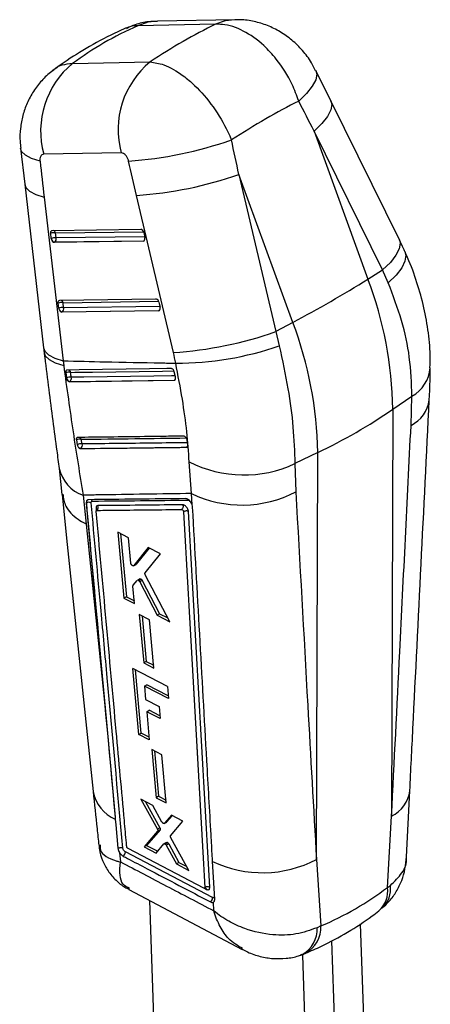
# Model space of a CAD drawing. Extents: x 85 to 782, y 35 to 586.
# Tile 22 of 22: x 679 to 727, y 471 to 586. Entities that reach past the tile are written whole.
import ezdxf

# ---------------------------------------------------------------- set-up
doc = ezdxf.new("R2010")
doc.units = 0
doc.header["$LTSCALE"] = 2
doc.layers.get('0').update_dxf_attribs({"linetype": 'CONTINUOUS'})

msp = doc.modelspace()

# ---------------------------------------------------------------- linework, layer by layer
at = {"color": 7, "linetype": 'CONTINUOUS'}
for p, q in [((701.833634, 585.705129), (692.807168, 585.536933)), ((704.12821, 586.241623), (695.101743, 586.073427)), ((685.20099, 581.14598), (694.227457, 581.314176)), ((715.288381, 576.767564), (713.543046, 580.302935)), ((723.274295, 560.575581), (715.288848, 576.766623)), ((713.33967, 573.262355), (719.619564, 556.009616)), ((721.325117, 557.071314), (713.33967, 573.262355)), ((679.135856, 571.25978), (679.61737, 567.071723)), ((690.865918, 570.729977), (681.839451, 570.561781)), ((704.582272, 568.206817), (708.871108, 549.881767)), ((710.862166, 550.954077), (704.582272, 568.206817)), ((679.617301, 567.072303), (681.820677, 547.981521)), ((681.887819, 565.567834), (684.091196, 546.477064)), ((696.949247, 547.443521), (692.660411, 565.76857)), ((682.71036, 560.755582), (682.647312, 561.34248)), ((682.824634, 561.663251), (693.138574, 561.81278)), ((683.277651, 560.798899), (683.214603, 561.385785)), ((693.486035, 561.419136), (693.614469, 560.833189)), ((693.448577, 560.444011), (683.069254, 560.293529)), ((683.069254, 560.293529), (683.106214, 560.314866)), ((683.106214, 560.314866), (693.485537, 560.465348)), ((693.485537, 560.465348), (693.448577, 560.444011)), ((719.619564, 556.009616), (721.325117, 557.071314)), ((721.987205, 555.565152), (721.325117, 557.071314)), ((683.583879, 552.624446), (683.52083, 553.211344)), ((683.698153, 553.532114), (694.917969, 553.694781)), ((684.151169, 552.667763), (684.088122, 553.254661)), ((695.265429, 553.301136), (695.393864, 552.715189)), ((695.227971, 552.326011), (683.942773, 552.162393)), ((683.942773, 552.162393), (683.979732, 552.183729)), ((683.979732, 552.183729), (695.264931, 552.347348)), ((695.264931, 552.347348), (695.227971, 552.326011)), ((710.862166, 550.954077), (708.871108, 549.881767)), ((708.871108, 549.881767), (709.283889, 548.231684)), ((684.091196, 546.477064), (684.162203, 545.927954)), ((697.185651, 544.60454), (697.049858, 545.186171)), ((684.403522, 545.086081), (684.475979, 544.504809)), ((684.475979, 544.504809), (684.496721, 544.407482)), ((684.84459, 544.047593), (697.026576, 544.219101)), ((684.84459, 544.047593), (684.874133, 544.064648)), ((697.057537, 544.236974), (697.026576, 544.219101)), ((697.188408, 544.592357), (697.185651, 544.60454)), ((722.515198, 540.834407), (724.742973, 542.367956)), ((724.633581, 538.95885), (724.742973, 542.367956)), ((722.515198, 540.834407), (722.368895, 493.416071)), ((685.639745, 537.255802), (685.739405, 536.705683)), ((698.543531, 537.240721), (698.503828, 537.37654)), ((698.633517, 536.682556), (698.543531, 537.240721)), ((686.14578, 536.252313), (686.14735, 536.253219)), ((698.485467, 536.405831), (698.482314, 536.404011)), ((713.7578, 535.778869), (711.102845, 534.493678)), ((713.611497, 488.360533), (713.7578, 535.778869)), ((683.635851, 533.92079), (683.963002, 530.913977)), ((699.05893, 531.008741), (698.79385, 534.711364)), ((711.102845, 534.493678), (711.210621, 531.20994)), ((686.425444, 530.820627), (686.795867, 527.455788)), ((699.129173, 529.686774), (699.05893, 531.008741)), ((686.796198, 529.895833), (686.802551, 529.899501)), ((699.129173, 529.686774), (699.122173, 529.705535)), ((698.128799, 528.892438), (698.135121, 528.896087)), ((698.135121, 528.896087), (698.135338, 528.895531)), ((691.715425, 525.862677), (690.461102, 526.498666)), ((690.461102, 526.498666), (691.177601, 518.815448)), ((690.779897, 526.337016), (691.466499, 518.982226)), ((691.990196, 522.898003), (691.715425, 525.862677)), ((693.996812, 524.704483), (692.334363, 522.610067)), ((694.108328, 524.647798), (692.62332, 522.776878)), ((695.435409, 523.973226), (693.996812, 524.704483)), ((693.653803, 521.782878), (695.435409, 523.973226)), ((692.311849, 522.590649), (692.600801, 522.757457)), ((692.62332, 522.776878), (692.334363, 522.610067)), ((692.62332, 522.776878), (692.599043, 522.760334)), ((693.042793, 521.064729), (692.753603, 520.897783)), ((696.538133, 516.073869), (693.671169, 521.553441)), ((692.427636, 518.176924), (692.238619, 520.217085)), ((692.262478, 520.319309), (692.732796, 520.880475)), ((693.217464, 521.019209), (692.928236, 520.852242)), ((693.325117, 520.884493), (693.035859, 520.717508)), ((693.035859, 520.717508), (695.054484, 516.833514)), ((693.325119, 520.884494), (695.344394, 517.000875)), ((691.466499, 518.982226), (691.177601, 518.815448)), ((691.177601, 518.815448), (692.427636, 518.176924)), ((691.466499, 518.982226), (692.397036, 518.507205)), ((692.968743, 516.902502), (693.48802, 511.283043)), ((694.167001, 516.289167), (692.968743, 516.902502)), ((693.288804, 516.738672), (693.777653, 511.450245)), ((695.344394, 517.000875), (695.054484, 516.833514)), ((695.054484, 516.833514), (696.538133, 516.073869)), ((695.344394, 517.000875), (696.312313, 516.505477)), ((694.68327, 510.667935), (694.167001, 516.289167)), ((693.777653, 511.450245), (693.48802, 511.283043)), ((693.48802, 511.283043), (694.68327, 510.667935)), ((693.777653, 511.450245), (694.652759, 511.000149)), ((696.245318, 508.526697), (692.200986, 510.610111)), ((692.914944, 502.926778), (692.200986, 510.610111)), ((693.203776, 503.093518), (692.521004, 510.445253)), ((693.560299, 508.564586), (693.849835, 508.731731)), ((693.560299, 508.564586), (693.70378, 507.010311)), ((696.373933, 507.112728), (693.560299, 508.564586)), ((696.343654, 507.445615), (693.849835, 508.731731)), ((696.245318, 508.526697), (696.373933, 507.112728)), ((693.70378, 507.010311), (695.277483, 506.197248)), ((695.277483, 506.197248), (695.407906, 504.772326)), ((693.835253, 505.585983), (694.124648, 505.753047)), ((693.835253, 505.585983), (694.139307, 502.291563)), ((695.407906, 504.772326), (693.835253, 505.585983)), ((695.377436, 505.105234), (694.124648, 505.753047)), ((689.098696, 504.774199), (690.152114, 493.294595)), ((692.914944, 502.926778), (693.203776, 503.093518)), ((694.139307, 502.291563), (692.914944, 502.926778)), ((694.108596, 502.624325), (693.203776, 503.093518)), ((694.416044, 501.180759), (694.934883, 495.561124)), ((695.605602, 500.5624), (694.416044, 501.180759)), ((694.735797, 501.014548), (695.223095, 495.727505)), ((696.12128, 494.940889), (695.605602, 500.5624)), ((724.102041, 488.664844), (724.492812, 496.376361)), ((694.536344, 494.654453), (693.166524, 495.371122)), ((693.166524, 495.371122), (695.085711, 491.892129)), ((693.699832, 495.092101), (695.373122, 492.058048)), ((695.614404, 492.725934), (694.536344, 494.654453)), ((695.223095, 495.727505), (694.934883, 495.561124)), ((694.934883, 495.561124), (696.12128, 494.940889)), ((695.223095, 495.727505), (696.090715, 495.274081)), ((696.719087, 493.511955), (695.904383, 492.573013)), ((698.063064, 492.808186), (696.719087, 493.511955)), ((690.152114, 493.294595), (690.17454, 493.050491)), ((695.886201, 492.558536), (696.173966, 492.724659)), ((696.192156, 492.739141), (695.904383, 492.573013)), ((696.192156, 492.739141), (696.17299, 492.726269)), ((696.817967, 493.460179), (696.192156, 492.739141)), ((696.627398, 491.110666), (698.063064, 492.808186)), ((721.894386, 485.102129), (722.368895, 493.416071)), ((695.107104, 491.64968), (693.540534, 489.833372)), ((695.39446, 491.815567), (693.827297, 489.998916)), ((695.373122, 492.058048), (695.085711, 491.892129)), ((695.394461, 491.815566), (695.107104, 491.64968)), ((694.931524, 489.101278), (695.829114, 490.164676)), ((696.135914, 490.346568), (695.848796, 490.180819)), ((696.286446, 490.317209), (695.999303, 490.151445)), ((696.408286, 490.176352), (696.121155, 490.010589)), ((696.408286, 490.176346), (697.594432, 488.015865)), ((698.74857, 487.091526), (696.650297, 490.867036)), ((690.682501, 489.137818), (690.790878, 488.069716)), ((691.512625, 489.849443), (691.510514, 489.865408)), ((700.484375, 485.014888), (691.671227, 489.624021)), ((693.827297, 489.998916), (693.540534, 489.833372)), ((693.540534, 489.833372), (694.931524, 489.101278)), ((693.827297, 489.998916), (695.116425, 489.320341)), ((696.121155, 490.010589), (697.307669, 487.85032)), ((697.594432, 488.015865), (697.307669, 487.85032)), ((697.307669, 487.85032), (698.74857, 487.091526)), ((697.594432, 488.015865), (698.499734, 487.539264)), ((713.611497, 488.360533), (714.117545, 480.612654)), ((691.753467, 484.859664), (704.961178, 477.881285)), ((700.613788, 485.097127), (700.614909, 485.097774)), ((700.614909, 485.097774), (700.614978, 485.097607)), ((721.894386, 485.102129), (722.23312, 485.334431)), ((694.154465, 483.591077), (694.704255, 467.440621)), ((701.653429, 482.374328), (701.600005, 483.377362)), ((714.117545, 480.612654), (713.697217, 480.406759)), ((718.718756, 480.857303), (719.367859, 461.789475)), ((715.361439, 478.876048), (716.009102, 459.850506)), ((711.993386, 477.210128), (712.650345, 457.911537))]:
    msp.add_line(p, q, dxfattribs=at)
at = {"color": 8, "linetype": 'CONTINUOUS'}
for p, q in [((683.214603, 561.385785), (693.449437, 561.534175)), ((693.589215, 560.948403), (683.277651, 560.798899)), ((684.088122, 553.254661), (695.228831, 553.416175)), ((695.368609, 552.830403), (684.151169, 552.667763)), ((687.935921, 529.284134), (687.961471, 529.004498)), ((700.55592, 485.000622), (700.800986, 484.872354))]:
    msp.add_line(p, q, dxfattribs=at)
at = {"color": 8, "linetype": 'CONTINUOUS', "flags": 128}
for points in [[(695.101743, 586.073427), (693.96826, 585.934801), (692.807168, 585.536933)], [(704.116886, 586.241397), (702.994726, 586.102997), (701.833634, 585.705129)], [(713.542681, 580.303668), (713.646266, 579.888935), (713.529232, 579.233996), (713.128748, 578.475787), (712.458701, 577.640576), (711.542322, 576.757325)], [(715.288848, 576.766623), (715.391064, 576.367697), (715.283226, 575.718716), (714.894991, 574.967227), (714.239659, 574.138988), (713.33967, 573.262355)], [(681.407214, 569.748024), (680.424195, 570.057717), (679.702562, 570.442662), (679.266542, 570.889938), (679.135859, 571.25976)], [(679.617301, 567.072303), (679.753498, 566.694614), (680.191235, 566.252976), (680.910619, 565.873193), (681.887819, 565.567834)], [(693.539869, 560.475778), (693.530993, 560.472592), (693.485537, 560.465348)], [(723.274295, 560.575581), (723.376512, 560.176655), (723.268673, 559.527675), (722.880439, 558.776198), (722.225105, 557.947947), (721.325117, 557.071314)], [(723.910263, 559.236003), (724.01871, 558.814345), (723.927052, 558.112462), (723.547589, 557.318288), (722.893437, 556.45929), (721.987205, 555.565152)], [(695.319261, 552.357779), (695.310387, 552.354592), (695.264931, 552.347348)], [(681.820677, 547.981521), (681.956874, 547.603832), (682.394609, 547.162207), (683.113996, 546.782423), (684.091196, 546.477064)], [(681.883337, 547.450559), (682.021102, 547.066892), (682.461022, 546.619214), (683.182702, 546.235318), (684.162203, 545.927954)], [(684.970799, 545.137268), (685.48127, 545.144424), (687.523202, 545.173046), (695.691702, 545.288131), (697.008876, 545.306756)], [(697.156758, 544.728296), (696.716612, 544.722104), (694.674725, 544.693454), (686.507986, 544.579419), (685.043214, 544.559084)], [(697.129547, 544.255973), (697.103414, 544.244352), (697.057537, 544.236974)], [(698.557519, 536.42483), (698.525294, 536.411372), (698.485467, 536.405831)]]:
    msp.add_lwpolyline(points, dxfattribs=at)
at = {"color": 7, "linetype": 'CONTINUOUS', "flags": 128}
for points in [[(682.647312, 561.34248), (682.644213, 561.407452), (682.649192, 561.468434), (682.662097, 561.523603), (682.682547, 561.571308), (682.709931, 561.610133), (682.743433, 561.638918), (682.782051, 561.656796), (682.824634, 561.663251)], [(683.52083, 553.211344), (683.517731, 553.276315), (683.522711, 553.337298), (683.535616, 553.392467), (683.556065, 553.440172), (683.583449, 553.478996), (683.616949, 553.507783), (683.65557, 553.52566), (683.698153, 553.532114)], [(696.699171, 545.578602), (696.19552, 545.571367), (694.153053, 545.542053), (685.983812, 545.425177), (684.576895, 545.405128)], [(684.874133, 544.064648), (690.93596, 544.150167), (697.057537, 544.236974)], [(683.980881, 530.860111), (684.585497, 525.086571), (687.597173, 496.293152)], [(686.796198, 529.895833), (688.64039, 509.774361), (689.098696, 504.774199)], [(686.795867, 527.455788), (688.290792, 512.739671), (689.098696, 504.774199)], [(690.17454, 493.050491), (690.233541, 492.408327), (690.486301, 489.658386)], [(701.518434, 483.930484), (691.347951, 489.256334), (691.346257, 489.257221)], [(701.759109, 483.729431), (701.724681, 484.338013), (701.579451, 486.906252), (701.51049, 488.126352)]]:
    msp.add_lwpolyline(points, dxfattribs=at)
at = {"color": 7, "linetype": 'CONTINUOUS'}
for centre, radius, start, end in [((691.692369, 573.258408), 10.215272, 129.45397931, 195.30635364), ((700.71882, 573.426609), 10.215259, 129.45393032, 195.30640262), ((688.720385, 614.605933), 44.943556, 273.83186205, 289.48201902), ((689.754333, 610.343117), 44.669179, 273.73017133, 289.38718215), ((683.011139, 560.31376), 1.091162, 79.25346437, 109.47716125), ((693.035477, 561.37161), 0.453057, 6.02151281, 76.84666983), ((683.074228, 559.726637), 1.091388, 79.257855, 109.47521417), ((683.329948, 560.823464), 0.623295, 186.25236465, 195.65844201), ((683.20118, 560.798232), 0.492607, 196.8751299, 258.88479851), ((682.848762, 560.678428), 0.445488, 305.30378074, 15.68955621), ((692.990199, 560.696507), 0.639058, 10.70442928, 12.34991239), ((634.386006, 693.541745), 161.801873, 298.2066544, 301.78796906), ((677.874251, 540.180179), 44.645741, 0.83962874, 20.76626435), ((683.884697, 552.182423), 1.091365, 79.25754317, 109.47559225), ((694.814869, 553.253608), 0.453059, 6.02166707, 76.8463529), ((683.947737, 551.595621), 1.091271, 79.25618586, 109.47681706), ((684.203092, 552.692266), 0.622915, 186.25050732, 195.66128019), ((684.07469, 552.667081), 0.492592, 196.87247133, 258.88541926), ((683.722277, 552.547293), 0.445491, 305.3039243, 15.68930245), ((694.776879, 552.580058), 0.631609, 10.68895454, 12.35377413), ((669.116853, 535.124641), 44.645741, 0.83962874, 20.76626435), ((694.043071, 592.018559), 44.669675, 273.7302558, 289.3870918), ((697.283693, 582.785539), 36.578321, 269.8979403, 289.15158565), ((684.778205, 544.102689), 1.052353, 79.45469118, 110.85737279), ((684.854694, 543.53807), 1.038273, 79.53871248, 111.39246226), ((684.96974, 544.549053), 0.49375, 196.66202163, 258.83503457), ((684.615122, 544.429349), 0.447318, 305.38232109, 16.85957082), ((684.889732, 595.897968), 66.690865, 295.64944857, 304.3451749), ((686.029814, 536.51851), 0.834119, 77.78832167, 117.88134623), ((686.132173, 535.978647), 0.826347, 77.89358638, 118.37928623), ((686.197658, 536.650189), 0.400145, 211.74745302, 262.77734641), ((685.883287, 536.621641), 0.453281, 305.63065579, 21.34329042), ((705.17055, 547.166867), 13.992922, 242.88944061, 295.0842018), ((687.156606, 529.993908), 0.365515, 21.41259018, 57.34367252), ((704.934405, 543.210958), 13.543091, 244.28877461, 297.60837938), ((687.121814, 529.379112), 0.610519, 66.21642057, 121.52943177), ((687.726945, 529.405428), 0.463761, 309.6550685, 24.45977896), ((690.738255, 489.235973), 0.608368, 305.79553254, 2.00126908), ((707.326336, 500.369097), 13.553924, 244.59021112, 297.62710493), ((700.597699, 484.871592), 0.203288, 0.21460997, 60.32610517), ((700.916174, 483.908685), 0.602654, 305.26461817, 2.07295619)]:
    msp.add_arc(centre, radius, start, end, dxfattribs=at)
at = {"color": 8, "linetype": 'CONTINUOUS'}
for centre, radius, start, end in [((682.85357, 561.325277), 0.366068, 9.51417276, 68.39160357), ((693.3, 560.768356), 0.355299, 301.47987984, 333.30337327), ((683.727087, 553.194136), 0.366072, 9.51678423, 68.39166734), ((695.079328, 552.650416), 0.355386, 301.48385771, 333.2993954), ((684.616899, 545.073296), 0.359636, 10.24626305, 70.98505051), ((722.736519, 546.009714), 4.157915, 298.8529011, 355.10774887), ((696.869025, 544.54337), 0.359743, 301.60216766, 335.68037226), ((722.946929, 542.413832), 3.844697, 296.02069789, 352.56003763), ((685.854743, 537.229591), 0.366616, 16.50632269, 61.68740437), ((698.289681, 536.720548), 0.370647, 301.88575395, 340.8526784), ((687.803118, 534.862438), 4.270155, 192.46804249, 251.17803614), ((691.90912, 497.073768), 4.38127, 190.28305431, 246.67738099), ((720.68674, 496.867622), 3.839642, 295.98284916, 352.63266711), ((718.863139, 484.654193), 3.064166, 311.62022392, 8.40592178), ((719.114308, 484.950685), 3.142332, 313.52266354, 7.01455776), ((710.343886, 480.221528), 3.358443, 298.78295491, 3.16167829), ((710.749398, 480.399522), 3.374884, 298.41302751, 3.62076829)]:
    msp.add_arc(centre, radius, start, end, dxfattribs=at)
at = {"color": 7, "linetype": 'CONTINUOUS'}
for centre, major_axis, ratio, start_param, end_param in [((743.432461, 519.25811), (64.208371, -56.417728), 0.6586565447, 2.8464903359, 2.9980323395), ((683.324862, 518.138086), (43.005426, 69.247133), 0.4313224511, 0.602461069, 0.7540030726), ((683.324862, 518.138086), (52.048345, 61.159728), 0.3307412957, 0.6703699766, 0.8264354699), ((651.553422, 605.423655), (-200.880449, 379.263618), 0.0929794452, 4.5783830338, 4.5876167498), ((651.553422, 605.423655), (-99.405359, 437.621763), 0.0974196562, 4.6051384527, 4.6143721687), ((717.296914, 604.223652), (-47.058612, 435.064312), 0.0902292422, 1.6403589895, 1.6500008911), ((644.749182, 602.871823), (-105.714996, 433.906423), 0.0850456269, 4.6060758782, 4.6153095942), ((682.977971, 560.687057), (-0.142465, 0.384127), 0.6007168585, 1.4325168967, 2.931787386), ((693.357296, 560.837542), (-0.142465, 0.384127), 0.6007168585, 2.931787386, 4.4364012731), ((683.85149, 552.555923), (-0.142465, 0.384127), 0.6007168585, 1.4325168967, 2.931787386), ((695.13669, 552.719543), (-0.142465, 0.384127), 0.6007168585, 2.931787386, 4.4364012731), ((680.86113, 547.130578), (-8.985716, 24.230197), 0.6006766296, 4.4560057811, 4.5058148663), ((668.071748, 562.118517), (-51.979016, 78.325731), 0.6163641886, 3.0256613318, 3.1806102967)]:
    msp.add_ellipse(centre, major_axis=major_axis, ratio=ratio, start_param=start_param, end_param=end_param, dxfattribs=at)
for points, knots in [([(691.620769, 585.346558), (690.96083, 585.047983), (689.160186, 584.233321), (686.433563, 582.732331), (684.207795, 581.279109), (683.066236, 580.436497), (682.83825, 580.268215)], [0, 0, 0, 0, 0.2110603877, 0.5758775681, 0.91529653, 1, 1, 1, 1]), ([(695.083637, 586.041584), (694.740768, 586.035273), (693.85854, 586.019033), (692.627671, 585.751991), (691.801485, 585.390941), (691.469944, 585.246055)], [0, 0, 0, 0, 0.2756767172, 0.7093359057, 1, 1, 1, 1]), ([(711.542322, 576.757325), (711.305282, 577.406565), (710.672096, 579.140825), (709.237996, 581.398752), (707.269295, 583.537358), (705.099841, 585.071585), (703.144985, 585.705209), (702.108054, 585.705146), (701.833634, 585.705129)], [0, 0, 0, 0, 0.1333822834, 0.3562929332, 0.4989670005, 0.7110111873, 0.923520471, 1, 1, 1, 1]), ([(713.517662, 580.29458), (713.362416, 580.609289), (712.948151, 581.449074), (712.021718, 582.659156), (710.794106, 583.878123), (709.411865, 584.858674), (707.92662, 585.594786), (706.366295, 586.056271), (705.079359, 586.26542), (704.326281, 586.221018), (704.111742, 586.208368)], [0, 0, 0, 0, 0.08952438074, 0.23889138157, 0.385762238, 0.52977605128, 0.67005839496, 0.80745851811, 0.94514822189, 1, 1, 1, 1]), ([(694.227457, 581.314176), (694.752704, 581.239759), (695.957299, 581.069093), (697.789342, 580.005092), (699.759835, 578.332574), (701.628863, 576.151325), (702.998595, 573.862535), (703.572654, 572.548855), (703.709556, 572.235566)], [0, 0, 0, 0, 0.1644342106, 0.3771113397, 0.5014202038, 0.7180897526, 0.9327693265, 1, 1, 1, 1]), ([(683.000632, 580.364075), (682.926983, 580.317548), (682.401234, 579.985416), (681.591593, 579.15422), (680.610695, 577.912634), (679.876636, 576.534983), (679.36577, 575.080617), (679.096454, 573.574283), (679.023612, 572.287272), (679.130099, 571.520404), (679.165549, 571.265112)], [0, 0, 0, 0, 0.0252002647, 0.1798932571, 0.3314963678, 0.4831781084, 0.6293631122, 0.7762467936, 0.9255119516, 1, 1, 1, 1]), ([(681.839451, 570.561781), (681.833322, 570.561574), (681.75758, 570.559016), (681.621994, 570.51096), (681.493235, 570.359139), (681.412005, 570.14271), (681.390236, 569.936755), (681.403716, 569.786909), (681.407214, 569.748024)], [0, 0, 0, 0, 0.0210082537, 0.2596011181, 0.4981480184, 0.6582528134, 0.9113158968, 1, 1, 1, 1]), ([(691.723908, 569.76285), (691.715085, 569.797365), (691.678228, 569.941552), (691.573646, 570.190624), (691.4116, 570.426035), (691.228847, 570.603112), (691.049415, 570.71249), (690.921653, 570.724665), (690.865918, 570.729977)], [0, 0, 0, 0, 0.0682040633, 0.2849200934, 0.501796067, 0.6255382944, 0.836642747, 1, 1, 1, 1]), ([(723.910786, 559.234867), (723.859384, 559.346944), (723.654015, 559.794733), (723.436996, 560.241006), (723.274295, 560.575581)], [0, 0, 0, 0, 0.2502899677, 1, 1, 1, 1]), ([(726.841875, 545.658619), (726.855822, 546.159558), (726.896693, 547.627567), (726.640695, 550.100871), (726.101473, 553.045925), (725.238243, 555.976704), (724.479062, 558.043213), (723.957968, 559.113415), (723.899085, 559.234347)], [0, 0, 0, 0, 0.11075600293, 0.3245717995, 0.53908494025, 0.7532590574, 0.97211856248, 1, 1, 1, 1]), ([(724.742973, 542.367956), (724.689331, 543.869977), (724.586749, 546.74234), (723.636793, 551.214788), (722.540918, 554.104875), (721.987205, 555.565152)], [0, 0, 0, 0, 0.3516045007, 0.6723845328, 1, 1, 1, 1]), ([(681.821062, 547.981551), (681.835063, 547.856749), (681.855073, 547.678394), (681.878009, 547.501197), (681.884896, 547.447993)], [0, 0, 0, 0, 0.6997432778, 1, 1, 1, 1]), ([(681.884012, 547.45104), (681.906383, 547.263904), (682.081287, 545.800817), (682.418359, 543.122543), (682.890252, 539.484409), (683.300626, 536.409644), (683.541901, 534.621829), (683.633719, 533.941472)], [0, 0, 0, 0, 0.0388359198, 0.3036303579, 0.5690950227, 0.8360180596, 1, 1, 1, 1]), ([(709.283889, 548.231684), (709.644282, 546.550266), (710.338662, 543.310624), (710.954881, 538.676078), (711.053174, 535.897687), (711.102845, 534.493678)], [0, 0, 0, 0, 0.3480150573, 0.6705314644, 1, 1, 1, 1]), ([(684.091196, 546.477064), (685.718256, 546.439277), (689.527937, 546.350801), (693.902741, 546.265406), (696.650597, 546.217233), (697.218536, 546.207276)], [0, 0, 0, 0, 0.3716169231, 0.8701229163, 1, 1, 1, 1]), ([(684.162203, 545.927954), (684.522871, 543.310566), (685.251065, 538.026017), (686.031534, 533.237457), (686.425444, 530.820627)], [0, 0, 0, 0, 0.4952907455, 1, 1, 1, 1]), ([(684.576895, 545.405128), (684.571458, 545.40488), (684.537675, 545.40334), (684.480917, 545.37945), (684.425368, 545.306792), (684.396491, 545.204903), (684.401255, 545.124405), (684.403522, 545.086081)], [0, 0, 0, 0, 0.0467743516, 0.2906500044, 0.5345205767, 0.7783956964, 1, 1, 1, 1]), ([(685.043214, 544.559084), (685.032164, 544.645695), (685.007599, 544.838244), (684.98386, 545.03114), (684.970799, 545.137268)], [0, 0, 0, 0, 0.4498168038, 1, 1, 1, 1]), ([(697.049858, 545.186171), (697.038654, 545.22509), (697.014886, 545.307652), (696.948881, 545.422762), (696.86506, 545.515129), (696.777283, 545.570279), (696.723477, 545.576012), (696.699171, 545.578602)], [0, 0, 0, 0, 0.1891051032, 0.4011517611, 0.6132069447, 0.8252696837, 1, 1, 1, 1]), ([(698.79385, 534.711364), (698.713323, 535.86285), (698.550752, 538.187499), (698.012585, 542.057459), (697.489186, 544.792819), (697.218536, 546.207276)], [0, 0, 0, 0, 0.3215627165, 0.6491794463, 1, 1, 1, 1]), ([(726.747682, 541.917504), (726.761924, 542.123981), (726.849285, 543.390504), (726.853368, 544.614968), (726.856786, 545.639811)], [0, 0, 0, 0, 0.1630266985, 1, 1, 1, 1]), ([(684.496721, 544.407482), (684.512524, 544.364025), (684.544132, 544.277102), (684.622199, 544.165566), (684.711983, 544.085235), (684.789279, 544.050646), (684.831489, 544.048317), (684.84459, 544.047593)], [0, 0, 0, 0, 0.2255112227, 0.4510612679, 0.6758668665, 0.8993878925, 1, 1, 1, 1]), ([(697.026576, 544.219101), (697.054049, 544.223768), (697.108992, 544.233101), (697.168305, 544.300638), (697.201339, 544.399424), (697.204554, 544.503261), (697.192548, 544.569509), (697.188408, 544.592357)], [0, 0, 0, 0, 0.2201722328, 0.4403234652, 0.6610833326, 0.883115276, 1, 1, 1, 1]), ([(724.49431, 496.37549), (724.615155, 498.789181), (725.375467, 513.975226), (726.126616, 529.155566), (726.758376, 541.923122)], [0, 0, 0, 0, 0.1589413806, 1, 1, 1, 1]), ([(722.368895, 493.416071), (722.687469, 499.792379), (723.446054, 514.97556), (724.197634, 530.15446), (724.633581, 538.95885)], [0, 0, 0, 0, 0.4199586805, 1, 1, 1, 1]), ([(685.790584, 537.547259), (685.764501, 537.54314), (685.711134, 537.534714), (685.656127, 537.471968), (685.628678, 537.377769), (685.632282, 537.298061), (685.639611, 537.256559), (685.639745, 537.255802)], [0, 0, 0, 0, 0.2405250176, 0.492128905, 0.7437276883, 0.9953269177, 1, 1, 1, 1]), ([(698.142063, 537.702295), (697.97426, 537.700156), (697.127259, 537.68936), (693.563699, 537.64414), (689.614263, 537.59455), (686.344924, 537.554115), (685.790584, 537.547259)], [0, 0, 0, 0, 0.0407438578, 0.2056576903, 0.8653135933, 1, 1, 1, 1]), ([(686.305481, 536.786615), (686.293684, 536.850742), (686.260179, 537.03288), (686.227453, 537.215458), (686.20625, 537.333754)], [0, 0, 0, 0, 0.3520804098, 1, 1, 1, 1]), ([(698.503828, 537.37654), (698.483826, 537.41772), (698.443822, 537.500078), (698.356725, 537.602921), (698.261555, 537.674763), (698.18813, 537.700799), (698.150633, 537.702017), (698.142063, 537.702295)], [0, 0, 0, 0, 0.2327661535, 0.4655327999, 0.6982900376, 0.9310515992, 1, 1, 1, 1]), ([(685.739405, 536.705683), (685.749466, 536.665717), (685.77, 536.584142), (685.819102, 536.493464), (685.851264, 536.448247), (685.857385, 536.439642)], [0, 0, 0, 0, 0.4374889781, 0.8929526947, 1, 1, 1, 1]), ([(685.857385, 536.439642), (685.885824, 536.405385), (685.942703, 536.33687), (686.041053, 536.272251), (686.108783, 536.252681), (686.141629, 536.252354), (686.14578, 536.252313)], [0, 0, 0, 0, 0.31799721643, 0.63599845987, 0.95399794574, 1, 1, 1, 1]), ([(686.14578, 536.252313), (688.201268, 536.277225), (692.312246, 536.32705), (696.425624, 536.378357), (698.482314, 536.404011)], [0, 0, 0, 0, 0.4999998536, 1, 1, 1, 1]), ([(686.14735, 536.253219), (688.321532, 536.279741), (690.785091, 536.309793), (694.898016, 536.360848), (696.836511, 536.385155), (698.485467, 536.405831)], [0, 0, 0, 0, 0.5287946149, 0.5991753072, 1, 1, 1, 1]), ([(698.482314, 536.404011), (698.50955, 536.408475), (698.564021, 536.417404), (698.617666, 536.482627), (698.643665, 536.573452), (698.636748, 536.647814), (698.633517, 536.682556)], [0, 0, 0, 0, 0.2579408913, 0.5158689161, 0.7738116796, 1, 1, 1, 1]), ([(684.060967, 530.929943), (684.129232, 530.455091), (684.284058, 529.378123), (685.43451, 528.251746), (686.417364, 527.647446), (686.759596, 527.474155), (686.795867, 527.455788)], [0, 0, 0, 0, 0.3498596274, 0.7934839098, 0.9781124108, 1, 1, 1, 1]), ([(699.05893, 531.008741), (697.268855, 530.98232), (693.62837, 530.928587), (689.418108, 530.865934), (686.997926, 530.829294), (686.425444, 530.820627)], [0, 0, 0, 0, 0.42481181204, 0.86394200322, 1, 1, 1, 1]), ([(687.067565, 530.294723), (687.016387, 530.286537), (686.914033, 530.270164), (686.81969, 530.150689), (686.789215, 530.013823), (686.794727, 529.920678), (686.796198, 529.895833)], [0, 0, 0, 0, 0.2971990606, 0.5943850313, 0.891809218, 1, 1, 1, 1]), ([(698.339471, 530.418588), (696.460035, 530.397459), (692.701162, 530.3552), (688.945431, 530.314882), (687.067565, 530.294723)], [0, 0, 0, 0, 0.4999999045, 1, 1, 1, 1]), ([(687.496892, 530.127351), (689.374593, 530.146978), (693.129674, 530.18623), (696.887918, 530.227563), (698.766879, 530.248228)], [0, 0, 0, 0, 0.5000428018, 1, 1, 1, 1]), ([(699.122173, 529.705535), (699.096929, 529.763464), (699.038032, 529.898618), (698.896027, 530.0992), (698.714592, 530.274562), (698.517381, 530.395831), (698.399463, 530.410915), (698.33947, 530.418589)], [0, 0, 0, 0, 0.1568737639, 0.3660028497, 0.5750074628, 0.783776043, 1, 1, 1, 1]), ([(711.210621, 531.20994), (711.67253, 522.923872), (712.468869, 508.638565), (713.27356, 494.357845), (713.611497, 488.360533)], [0, 0, 0, 0, 0.5800413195, 1, 1, 1, 1]), ([(686.802551, 529.899501), (687.18641, 525.704683), (688.303094, 513.501532), (689.419483, 501.301126), (690.152114, 493.294595)], [0, 0, 0, 0, 0.3437487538, 1, 1, 1, 1]), ([(687.368026, 529.937783), (687.36733, 529.949521), (687.364706, 529.993755), (687.379164, 530.058842), (687.424024, 530.115625), (687.472628, 530.123447), (687.496892, 530.127351)], [0, 0, 0, 0, 0.1075784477, 0.405404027, 0.7031758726, 1, 1, 1, 1]), ([(691.056414, 489.693013), (690.450374, 496.304959), (689.605352, 505.524231), (688.375936, 518.939592), (687.75248, 525.742671), (687.368026, 529.937783)], [0, 0, 0, 0, 0.4929376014, 0.6873205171, 1, 1, 1, 1]), ([(688.149084, 529.597451), (688.108823, 529.590907), (688.028306, 529.57782), (687.954206, 529.483414), (687.930542, 529.375878), (687.934809, 529.303108), (687.935921, 529.284134)], [0, 0, 0, 0, 0.2982283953, 0.5964324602, 0.8947759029, 1, 1, 1, 1]), ([(688.060529, 529.12385), (688.054238, 529.154412), (688.041351, 529.217018), (687.971615, 529.261412), (687.935921, 529.284134)], [0, 0, 0, 0, 0.4881585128, 1, 1, 1, 1]), ([(688.061058, 529.142566), (688.061077, 529.142708), (688.061197, 529.143598), (688.055995, 529.120437), (688.030814, 529.070346), (687.994634, 529.051456), (687.979681, 529.043649)], [0, 0, 0, 0, 0.0577120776, 0.3619367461, 0.7362976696, 1, 1, 1, 1]), ([(688.0229, 529.048379), (688.171989, 529.049919), (688.997436, 529.058445), (692.290583, 529.09282), (695.436884, 529.126988), (697.90625, 529.153804)], [0, 0, 0, 0, 0.0452786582, 0.2506895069, 1, 1, 1, 1]), ([(698.036763, 529.702119), (697.867464, 529.700273), (696.218793, 529.682298), (692.922008, 529.646845), (689.796485, 529.6145), (688.149081, 529.597452)], [0, 0, 0, 0, 0.051342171, 0.4999803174, 1, 1, 1, 1]), ([(698.036763, 529.702119), (698.041414, 529.690003), (698.054807, 529.65511), (698.073609, 529.573742), (698.076868, 529.455187), (698.043995, 529.32332), (697.98418, 529.217675), (697.930224, 529.173453), (697.90625, 529.153804)], [0, 0, 0, 0, 0.0637649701, 0.1836382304, 0.3984931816, 0.6133435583, 0.8281996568, 1, 1, 1, 1]), ([(697.90625, 529.153804), (697.920099, 529.151993), (697.949891, 529.148097), (698.000613, 529.118156), (698.049546, 529.071807), (698.091457, 529.014002), (698.108168, 528.972591), (698.116586, 528.951733)], [0, 0, 0, 0, 0.18224650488, 0.39207837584, 0.59352039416, 0.79526885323, 1, 1, 1, 1]), ([(698.70171, 528.920917), (698.694619, 528.973018), (698.679776, 529.082079), (698.601182, 529.262741), (698.485378, 529.435608), (698.343747, 529.577166), (698.184847, 529.680429), (698.087777, 529.694647), (698.036763, 529.702119)], [0, 0, 0, 0, 0.1522535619, 0.3187047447, 0.4831399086, 0.6494646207, 0.8157844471, 1, 1, 1, 1]), ([(699.18609, 529.426839), (699.174189, 529.510649), (699.162103, 529.59577), (699.129672, 529.685394), (699.129173, 529.686774)], [0, 0, 0, 0, 0.9845988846, 1, 1, 1, 1]), ([(701.51049, 488.126352), (701.499951, 488.312864), (701.441036, 489.355495), (701.219911, 493.269961), (700.453783, 506.84746), (699.739285, 519.573714), (699.186095, 529.426836)], [0, 0, 0, 0, 0.01355206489, 0.07575814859, 0.28441888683, 1, 1, 1, 1]), ([(687.951665, 528.943715), (687.951586, 528.960488), (687.95142, 528.995244), (687.971834, 529.031392), (687.998686, 529.046686), (688.017752, 529.048019), (688.0229, 529.048379)], [0, 0, 0, 0, 0.28511823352, 0.59079030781, 0.88951584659, 1, 1, 1, 1]), ([(691.510514, 489.865408), (691.497893, 490.004034), (691.406277, 491.010328), (690.998659, 495.487354), (689.825389, 508.373654), (688.730418, 520.394436), (687.951665, 528.943715)], [0, 0, 0, 0, 0.0106437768, 0.077263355, 0.3437420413, 1, 1, 1, 1]), ([(698.116586, 528.951733), (698.117646, 528.949419), (698.126455, 528.930199), (698.131063, 528.912046), (698.135116, 528.896078)], [0, 0, 0, 0, 0.1203775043, 1, 1, 1, 1]), ([(698.116586, 528.951733), (698.116929, 528.950691), (698.123672, 528.930232), (698.1263, 528.910843), (698.128794, 528.892441)], [0, 0, 0, 0, 0.0509186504, 1, 1, 1, 1]), ([(698.128799, 528.892438), (698.54173, 521.591444), (699.367591, 506.989459), (700.198388, 492.39457), (700.613786, 485.097127)], [0, 0, 0, 0, 0.5000000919, 1, 1, 1, 1]), ([(698.70171, 528.920917), (698.659721, 528.938776), (698.575742, 528.974494), (698.416862, 528.984251), (698.25872, 528.960326), (698.176466, 528.91713), (698.135338, 528.895531)], [0, 0, 0, 0, 0.2499985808, 0.4999998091, 0.7500001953, 1, 1, 1, 1]), ([(698.135338, 528.895531), (698.547787, 521.587794), (699.371964, 506.985072), (700.200835, 492.389291), (700.614908, 485.097775)], [0, 0, 0, 0, 0.50043671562, 1, 1, 1, 1]), ([(701.186856, 485.118923), (700.771808, 492.411154), (699.940982, 507.008416), (699.115042, 521.612481), (698.70171, 528.920917)], [0, 0, 0, 0, 0.4995615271, 1, 1, 1, 1]), ([(692.149067, 522.627408), (692.128774, 522.644987), (692.088188, 522.680143), (692.038072, 522.752065), (692.002125, 522.828035), (691.994109, 522.875053), (691.990196, 522.898003)], [0, 0, 0, 0, 0.2526480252, 0.5052756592, 0.7585181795, 1, 1, 1, 1]), ([(692.334363, 522.610067), (692.322429, 522.59947), (692.298559, 522.578272), (692.243945, 522.578003), (692.191904, 522.597263), (692.16021, 522.619567), (692.149067, 522.627408)], [0, 0, 0, 0, 0.2825872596, 0.5652255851, 0.8471514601, 1, 1, 1, 1]), ([(693.044615, 521.061657), (693.050201, 521.065835), (693.068553, 521.079565), (693.115184, 521.076088), (693.169802, 521.055235), (693.203966, 521.029412), (693.217464, 521.019209)], [0, 0, 0, 0, 0.14173624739, 0.46572478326, 0.78890701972, 1, 1, 1, 1]), ([(693.671169, 521.553441), (693.65964, 521.578877), (693.636581, 521.629749), (693.626587, 521.702111), (693.634357, 521.753565), (693.648693, 521.775174), (693.653803, 521.782878)], [0, 0, 0, 0, 0.28123308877, 0.56247915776, 0.84402283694, 1, 1, 1, 1]), ([(692.238619, 520.217085), (692.238279, 520.239272), (692.237644, 520.280694), (692.254603, 520.307064), (692.262478, 520.319309)], [0, 0, 0, 0, 0.5356268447, 1, 1, 1, 1]), ([(692.755426, 520.894711), (692.761011, 520.898889), (692.779361, 520.912618), (692.825981, 520.909133), (692.880591, 520.888276), (692.914744, 520.862446), (692.928236, 520.852242)], [0, 0, 0, 0, 0.1417370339, 0.4657332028, 0.7889292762, 1, 1, 1, 1]), ([(692.928236, 520.852242), (692.94846, 520.833567), (692.990025, 520.795185), (693.02031, 520.743861), (693.035859, 520.717508)], [0, 0, 0, 0, 0.486551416, 1, 1, 1, 1]), ([(693.217464, 521.019209), (693.237692, 521.000537), (693.279268, 520.962161), (693.309562, 520.910842), (693.325117, 520.884493)], [0, 0, 0, 0, 0.4865504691, 1, 1, 1, 1]), ([(687.598422, 496.293536), (687.75045, 494.835763), (687.967928, 492.750389), (688.188655, 490.663065), (688.255083, 490.034877)], [0, 0, 0, 0, 0.6990463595, 1, 1, 1, 1]), ([(695.746404, 492.580092), (695.725727, 492.595714), (695.684373, 492.626957), (695.640421, 492.682215), (695.620051, 492.716445), (695.614404, 492.725934)], [0, 0, 0, 0, 0.419556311, 0.8390905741, 1, 1, 1, 1]), ([(695.904383, 492.573013), (695.895109, 492.565409), (695.87348, 492.547675), (695.824319, 492.54484), (695.778041, 492.56083), (695.751827, 492.576791), (695.746404, 492.580092)], [0, 0, 0, 0, 0.2492942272, 0.5814067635, 0.9134098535, 1, 1, 1, 1]), ([(695.085711, 491.892129), (695.097943, 491.866664), (695.122408, 491.815733), (695.135318, 491.742033), (695.129981, 491.684376), (695.113986, 491.660115), (695.107106, 491.649679)], [0, 0, 0, 0, 0.2662582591, 0.5325134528, 0.7989276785, 1, 1, 1, 1]), ([(695.373122, 492.058048), (695.385351, 492.032581), (695.409808, 491.981646), (695.422701, 491.907938), (695.417349, 491.850273), (695.401345, 491.826005), (695.394461, 491.815566)], [0, 0, 0, 0, 0.2662592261, 0.5325140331, 0.7989041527, 1, 1, 1, 1]), ([(688.283229, 490.0515), (688.292423, 489.881084), (688.325841, 489.261607), (688.664271, 488.225639), (689.299892, 486.986744), (690.202813, 485.934961), (691.059383, 485.222391), (691.618407, 484.95557), (691.779305, 484.878774)], [0, 0, 0, 0, 0.0783403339, 0.2847738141, 0.4940716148, 0.7156341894, 0.9181540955, 1, 1, 1, 1]), ([(695.850643, 490.17766), (695.856663, 490.182037), (695.875523, 490.195748), (695.922745, 490.191325), (695.968722, 490.172243), (695.994344, 490.154818), (695.999303, 490.151445)], [0, 0, 0, 0, 0.1732882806, 0.5429121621, 0.9115305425, 1, 1, 1, 1]), ([(695.999303, 490.151445), (696.01971, 490.134644), (696.060524, 490.101041), (696.100013, 490.047469), (696.117703, 490.016616), (696.121155, 490.010595)], [0, 0, 0, 0, 0.4459308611, 0.8918631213, 1, 1, 1, 1]), ([(696.13776, 490.34341), (696.143783, 490.347787), (696.162652, 490.361502), (696.209883, 490.357086), (696.255864, 490.338006), (696.281487, 490.320582), (696.286446, 490.317209)], [0, 0, 0, 0, 0.17329288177, 0.54290991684, 0.91153006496, 1, 1, 1, 1]), ([(696.286446, 490.317209), (696.306854, 490.300408), (696.347668, 490.266805), (696.387152, 490.21323), (696.404835, 490.182374), (696.408286, 490.176352)], [0, 0, 0, 0, 0.445940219, 0.8918703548, 1, 1, 1, 1]), ([(696.650297, 490.867036), (696.637944, 490.892426), (696.613238, 490.943208), (696.599799, 491.017015), (696.604608, 491.075279), (696.620495, 491.099948), (696.627398, 491.110666)], [0, 0, 0, 0, 0.2653027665, 0.5306128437, 0.7960667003, 1, 1, 1, 1]), ([(690.486301, 489.658386), (690.521195, 489.677512), (690.59147, 489.716031), (690.725915, 489.745854), (690.864737, 489.749583), (690.979013, 489.728701), (691.035357, 489.702722), (691.056414, 489.693013)], [0, 0, 0, 0, 0.2129072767, 0.428792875, 0.6446768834, 0.8672085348, 1, 1, 1, 1]), ([(690.486301, 489.658386), (690.502047, 489.571612), (690.531198, 489.410969), (690.623571, 489.228963), (690.676586, 489.146966), (690.682501, 489.137818)], [0, 0, 0, 0, 0.5106786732, 0.9454092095, 1, 1, 1, 1]), ([(690.682501, 489.137818), (690.721552, 489.083589), (690.811438, 488.958766), (690.957889, 488.823289), (691.05695, 488.764542), (691.094086, 488.74252)], [0, 0, 0, 0, 0.3244189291, 0.7467385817, 1, 1, 1, 1]), ([(691.346256, 489.257221), (691.316709, 489.275958), (691.257017, 489.313811), (691.173495, 489.406739), (691.107015, 489.513905), (691.067966, 489.61386), (691.05969, 489.670568), (691.056414, 489.693013)], [0, 0, 0, 0, 0.2128573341, 0.4300195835, 0.644680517, 0.859364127, 1, 1, 1, 1]), ([(691.671227, 489.624021), (691.654621, 489.634586), (691.621407, 489.655717), (691.57505, 489.707445), (691.538214, 489.766857), (691.519241, 489.816084), (691.514008, 489.84247), (691.512625, 489.849443)], [0, 0, 0, 0, 0.2297686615, 0.4595468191, 0.688975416, 0.9178137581, 1, 1, 1, 1]), ([(690.790878, 488.069716), (692.575838, 487.134645), (696.197162, 485.237572), (699.817543, 483.337732), (701.653429, 482.374328)], [0, 0, 0, 0, 0.49290246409, 1, 1, 1, 1]), ([(691.094086, 488.74252), (691.265298, 488.652958), (692.203635, 488.162113), (695.594131, 486.387969), (698.81256, 484.701356), (701.264118, 483.416621)], [0, 0, 0, 0, 0.05049471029, 0.27673803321, 1, 1, 1, 1]), ([(721.259428, 482.691807), (721.550706, 482.950105), (722.192284, 483.51904), (722.958704, 484.625197), (723.573422, 485.896317), (723.975276, 487.25827), (724.061579, 488.187382), (724.105059, 488.65548)], [0, 0, 0, 0, 0.17103840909, 0.37673469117, 0.58831861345, 0.79259005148, 1, 1, 1, 1]), ([(700.613788, 485.097127), (700.613183, 485.079938), (700.611974, 485.045563), (700.589626, 485.011567), (700.554805, 484.996055), (700.517145, 484.99984), (700.492694, 485.011068), (700.484375, 485.014888)], [0, 0, 0, 0, 0.2211329, 0.4422462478, 0.6636492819, 0.885557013, 1, 1, 1, 1]), ([(700.594128, 485.008332), (700.61253, 485.020508), (700.65354, 485.047643), (700.707634, 485.042505), (700.710752, 485.04167), (700.711784, 485.041394)], [0, 0, 0, 0, 0.3526605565, 0.7859189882, 1, 1, 1, 1]), ([(701.186856, 485.118923), (701.144915, 485.13758), (701.061033, 485.174893), (700.900431, 485.186178), (700.740045, 485.1629), (700.656667, 485.119371), (700.614978, 485.097607)], [0, 0, 0, 0, 0.2499999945, 0.499999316, 0.7500002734, 1, 1, 1, 1]), ([(700.800985, 484.872359), (700.84904, 484.85272), (700.945146, 484.813444), (701.066316, 484.831698), (701.151923, 484.906495), (701.187814, 485.012569), (701.187099, 485.092038), (701.186856, 485.118923)], [0, 0, 0, 0, 0.221611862, 0.4432052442, 0.6648527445, 0.8866174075, 1, 1, 1, 1]), ([(701.264118, 483.416621), (701.325395, 483.391188), (701.448544, 483.340074), (701.553727, 483.356451), (701.59884, 483.376836), (701.600005, 483.377362)], [0, 0, 0, 0, 0.4910504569, 0.9868612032, 1, 1, 1, 1]), ([(701.600005, 483.377362), (701.610131, 483.382584), (701.662369, 483.409518), (701.7336, 483.497552), (701.762281, 483.629212), (701.759629, 483.713144), (701.759115, 483.729428)], [0, 0, 0, 0, 0.096832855, 0.4995161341, 0.902896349, 1, 1, 1, 1]), ([(713.697217, 480.406759), (712.893951, 480.117584), (711.310754, 479.547633), (708.34283, 479.488914), (705.621049, 480.077884), (703.319867, 481.133867), (702.181102, 481.924631), (701.658019, 482.370417), (701.653429, 482.374328)], [0, 0, 0, 0, 0.2125178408, 0.418862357, 0.6708417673, 0.8305237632, 0.9985130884, 1, 1, 1, 1]), ([(712.353378, 477.4304), (712.966497, 477.695785), (714.639061, 478.419747), (717.254862, 479.834278), (719.457516, 481.27596), (720.637398, 482.166584), (720.89894, 482.364007)], [0, 0, 0, 0, 0.2022599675, 0.5517572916, 0.9006390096, 1, 1, 1, 1]), ([(704.977479, 477.910404), (705.179262, 477.794758), (705.834962, 477.418963), (707.04603, 477.034435), (708.561546, 476.768171), (710.070942, 476.809716), (711.221991, 476.992708), (711.816798, 477.248331), (711.955304, 477.307855)], [0, 0, 0, 0, 0.0962847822, 0.3128816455, 0.5228882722, 0.7320604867, 0.937607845, 1, 1, 1, 1]), ([(711.802519, 477.222104), (711.949678, 477.269803), (712.139514, 477.331335), (712.316062, 477.421977), (712.355752, 477.442355)], [0, 0, 0, 0, 0.7751914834, 1, 1, 1, 1])]:
    msp.add_open_spline(points, degree=3, knots=knots, dxfattribs=at)
at = {"color": 8, "linetype": 'CONTINUOUS'}
for points, knots in [([(692.807168, 585.536933), (692.478236, 585.540276), (691.985768, 585.545281), (691.616766, 585.270048), (691.494229, 585.17865)], [0, 0, 0, 0, 0.6679230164, 1, 1, 1, 1]), ([(683.00277, 580.360674), (683.022824, 580.385493), (683.515724, 580.995508), (684.375855, 581.072307), (685.20099, 581.14598)], [0, 0, 0, 0, 0.0406868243, 1, 1, 1, 1]), ([(686.20625, 537.333754), (688.284017, 537.358996), (692.362797, 537.408546), (696.443768, 537.45946), (698.445855, 537.484438)], [0, 0, 0, 0, 0.5094090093, 1, 1, 1, 1]), ([(698.592572, 536.936526), (698.440001, 536.934629), (697.608404, 536.924285), (694.060959, 536.880396), (690.117744, 536.832275), (686.854508, 536.793191), (686.305481, 536.786615)], [0, 0, 0, 0, 0.0372386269, 0.2029715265, 0.8659030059, 1, 1, 1, 1]), ([(686.954836, 530.26845), (686.95052, 530.267318), (686.897192, 530.253332), (686.836623, 530.15476), (686.799078, 530.019832), (686.801822, 529.92474), (686.80255, 529.899501)], [0, 0, 0, 0, 0.0359326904, 0.4440493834, 0.852441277, 1, 1, 1, 1]), ([(688.397422, 490.052596), (688.40721, 489.7764), (688.428564, 489.173887), (689.24725, 488.578859), (690.102115, 488.231375), (690.635514, 488.102266), (690.786545, 488.070624), (690.790878, 488.069716)], [0, 0, 0, 0, 0.2897378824, 0.6320535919, 0.8994977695, 0.9971168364, 1, 1, 1, 1]), ([(691.822907, 484.983169), (691.549532, 485.112403), (690.969791, 485.386466), (690.700647, 486.412963), (690.688788, 487.357931), (690.764076, 487.910796), (690.790131, 488.065285), (690.790878, 488.069716)], [0, 0, 0, 0, 0.3007269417, 0.6377454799, 0.901052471, 0.9971615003, 1, 1, 1, 1]), ([(722.23312, 485.334431), (722.714458, 485.80104), (723.66315, 486.720704), (724.21634, 487.957511), (724.089744, 488.63232), (724.083777, 488.664129)], [0, 0, 0, 0, 0.4952988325, 0.9762099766, 1, 1, 1, 1]), ([(700.614978, 485.097607), (700.616026, 485.089334), (700.61914, 485.064768), (700.613236, 485.032888), (700.596619, 485.021164), (700.589003, 485.015791)], [0, 0, 0, 0, 0.215702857, 0.6405010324, 1, 1, 1, 1]), ([(701.743414, 484.006857), (701.738859, 483.988415), (701.727684, 483.943173), (701.677875, 483.905782), (701.605434, 483.894522), (701.54737, 483.918523), (701.518434, 483.930484)], [0, 0, 0, 0, 0.1869155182, 0.4585602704, 0.73016857, 1, 1, 1, 1]), ([(705.008791, 477.970385), (704.441498, 478.301506), (703.415114, 478.900593), (702.337069, 480.526182), (701.844258, 481.71347), (701.655089, 482.368581), (701.653429, 482.374328)], [0, 0, 0, 0, 0.3747877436, 0.6780914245, 0.9971761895, 1, 1, 1, 1])]:
    msp.add_open_spline(points, degree=3, knots=knots, dxfattribs=at)

doc.saveas('drawing.dxf')
